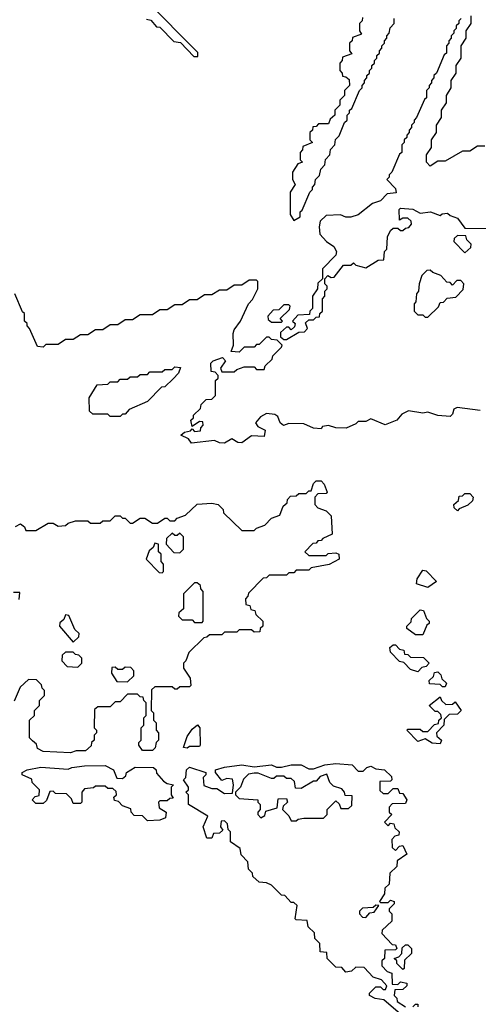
# Model space of a CAD drawing. Extents: x 2708302 to 2968450, y 494490 to 722710.
# Tile 77 of 256: x 2803900 to 2805749, y 637640 to 641610. Entities that reach past the tile are written whole.
import ezdxf

# ---------------------------------------------------------------- set-up
doc = ezdxf.new("R2010")
doc.units = 0

msp = doc.modelspace()

# ---------------------------------------------------------------- linework, layer by layer
at = {"layer": '0CON20XD'}
for points in [[(2804411.7, 641611.7), (2804428.3, 641608.3), (2804451.7, 641581.7), (2804465, 641580), (2804521.7, 641521.7), (2804548.3, 641518.3), (2804601.7, 641461.7), (2804618.3, 641461.7), (2804618.3, 641478.3), (2804408.3, 641688.3)], [(2805281.7, 641618.3), (2805280, 641605), (2805270, 641595), (2805270, 641565), (2805278.3, 641551.7), (2805241.7, 641538.3), (2805240, 641525), (2805230, 641515), (2805230, 641485), (2805238.3, 641471.7), (2805201.7, 641458.3), (2805200, 641445), (2805190, 641435), (2805190, 641405), (2805200, 641395), (2805201.7, 641381.7), (2805215, 641380), (2805228.3, 641368.3), (2805230, 641345), (2805210, 641325), (2805210, 641305), (2805190, 641285), (2805190, 641265), (2805170, 641245), (2805170, 641225), (2805151.7, 641208.3), (2805145, 641190), (2805105, 641190), (2805095, 641180), (2805081.7, 641178.3), (2805080, 641165), (2805070, 641155), (2805070, 641125), (2805080, 641115), (2805041.7, 641098.3), (2805040, 641085), (2805030, 641075), (2805030, 641045), (2805040, 641035), (2805021.7, 641028.3), (2805000, 640995), (2805000, 640965), (2805010, 640945), (2804990, 640915), (2804990, 640825), (2805005, 640800)], [(2805005, 640800), (2805030, 640815), (2805030, 640835), (2805038.3, 640841.7), (2805070, 640915), (2805080, 640925), (2805080, 640935), (2805090, 640945), (2805092.5, 640965), (2805108.3, 640981.7), (2805113.3, 641006.7), (2805130, 641025), (2805133.3, 641046.7), (2805150, 641065), (2805153.3, 641086.7), (2805170, 641105), (2805173.3, 641126.7), (2805188.3, 641141.7), (2805210, 641195), (2805220, 641205), (2805220, 641225), (2805230, 641235), (2805230, 641245), (2805238.3, 641251.7), (2805270, 641325), (2805280, 641335), (2805280, 641345), (2805290, 641355), (2805290, 641365), (2805300, 641375), (2805300, 641385), (2805310, 641395), (2805310, 641405), (2805320, 641415), (2805320, 641425), (2805330, 641435), (2805330, 641445), (2805340, 641455), (2805340, 641465), (2805350, 641475), (2805350, 641485), (2805360, 641495), (2805360, 641505), (2805370, 641515), (2805370, 641525), (2805380, 641535), (2805380, 641545), (2805390, 641555), (2805393, 641577), (2805410, 641595), (2805410, 641615)], [(2805680, 641615), (2805670, 641605), (2805670, 641595), (2805660, 641585), (2805660, 641575), (2805650, 641565), (2805650, 641555), (2805640, 641545), (2805640, 641535), (2805630, 641525), (2805630, 641515), (2805620, 641505), (2805620, 641475), (2805611.7, 641468.3), (2805580, 641395), (2805570, 641385), (2805570, 641375), (2805560, 641365), (2805560, 641355), (2805550, 641345), (2805550, 641335), (2805540, 641325), (2805540, 641295), (2805531.7, 641288.3), (2805500, 641215), (2805490, 641205), (2805490, 641195), (2805480, 641185), (2805480, 641175), (2805470, 641165), (2805470, 641155), (2805460, 641145), (2805460, 641135), (2805450, 641125), (2805450, 641115), (2805440, 641105), (2805440, 641075), (2805431.7, 641068.3), (2805400, 640995), (2805390, 640985), (2805390, 640975), (2805380, 640965), (2805415, 640930), (2805418.3, 640911.7), (2805381.7, 640908.3), (2805355, 640880), (2805321.7, 640868.3), (2805265, 640823.8), (2805235, 640813.3), (2805215, 640813.3), (2805193, 640823), (2805135, 640820), (2805111.7, 640798.3), (2805106.7, 640775), (2805110, 640745), (2805136.2, 640716.2), (2805166.7, 640695), (2805177.5, 640675)], [(2805775, 641100), (2805745, 641100), (2805715, 641080), (2805685, 641080), (2805615, 641040), (2805585, 641040), (2805555, 641020), (2805540, 641035), (2805540, 641065), (2805560, 641095), (2805560, 641125), (2805580, 641155), (2805580, 641185), (2805600, 641215), (2805600, 641245), (2805620, 641275), (2805620, 641305), (2805640, 641335), (2805640, 641365), (2805660, 641395), (2805660, 641425), (2805680, 641455), (2805680, 641505), (2805700, 641535), (2805700, 641565), (2805720, 641595), (2805720, 641625)], [(2805177.5, 640675), (2805175, 640660), (2805120, 640605), (2805120, 640565), (2805101.7, 640548.3), (2805100, 640525), (2805080, 640495), (2805080, 640445), (2805070, 640435), (2805068.3, 640421.7), (2805021.7, 640418.3), (2805000, 640395), (2805010, 640385), (2805008.3, 640371.7), (2804995, 640360), (2804985, 640370), (2804975, 640370), (2804951.7, 640348.3), (2804951.7, 640331.7), (2804965, 640320), (2804975, 640320), (2805025, 640350), (2805048.3, 640351.7), (2805060, 640365), (2805051.7, 640388.3), (2805065, 640400), (2805085, 640400), (2805095, 640410), (2805108.3, 640411.7), (2805110, 640425), (2805120, 640435), (2805120, 640485), (2805130, 640495), (2805130, 640515), (2805140, 640525), (2805140, 640535), (2805130, 640545), (2805130, 640565), (2805141.7, 640578.3), (2805155, 640570), (2805168.3, 640571.7), (2805205, 640620), (2805235, 640620), (2805245, 640630), (2805255, 640620), (2805295, 640610), (2805345, 640640), (2805368.3, 640641.7), (2805370, 640675), (2805380, 640685), (2805382.5, 640735), (2805395, 640760), (2805405, 640770), (2805425, 640770), (2805435, 640760), (2805445, 640760), (2805455, 640770), (2805468.3, 640771.7), (2805480, 640785), (2805478.3, 640798.3), (2805465, 640810), (2805445, 640810), (2805431.7, 640801.7), (2805430, 640845), (2805435, 640850), (2805485, 640846.7), (2805515, 640830), (2805555.9, 640835.9), (2805595, 640820), (2805603, 640827), (2805625, 640830), (2805635, 640820), (2805665, 640810), (2805695, 640770), (2805801.7, 640768.3)], [(2805695, 640670), (2805718.3, 640691.7), (2805720, 640705), (2805703, 640723), (2805698.3, 640738.3), (2805665, 640740), (2805651.7, 640728.3), (2805650, 640715), (2805695, 640670)], [(2805545, 640410), (2805588.3, 640451.7), (2805595, 640470), (2805608.3, 640471.7), (2805623, 640487), (2805658.3, 640491.7), (2805688.3, 640521.7), (2805690, 640545), (2805678.3, 640558.3), (2805661.7, 640558.3), (2805645, 640540), (2805635, 640550), (2805621.7, 640551.7), (2805598.3, 640578.3), (2805565, 640590), (2805555, 640600), (2805541.7, 640598.3), (2805521.7, 640578.3), (2805510, 640545), (2805507.5, 640515), (2805500, 640505), (2805497, 640473), (2805490, 640465), (2805490, 640435), (2805505, 640420), (2805525, 640420), (2805535, 640410), (2805545, 640410)], [(2805756.4, 640033.6), (2805663.3, 640046.7), (2805650, 640040), (2805645, 640020), (2805635, 640010), (2805585, 640014), (2805545, 640027.5), (2805525, 640023.8), (2805467, 640033), (2805440, 640020), (2805420, 639995), (2805373, 639977), (2805315, 640000), (2805295, 639990), (2805265, 639990), (2805255, 639980), (2805216.4, 639963.6), (2805175, 639963.8), (2805145, 639973.3), (2805120, 639970), (2805115, 639960), (2805085, 639963.3), (2805045, 639980), (2804985, 639982.5), (2804963.6, 639973.6), (2804950, 639985), (2804940, 640010), (2804928.3, 640018.3), (2804895, 640022.5), (2804870.7, 640009.3), (2804850, 639985), (2804860, 639970), (2804890, 639955), (2804885, 639930), (2804835, 639932.5), (2804795, 639903.8), (2804780, 639905), (2804755, 639920), (2804725, 639902.5), (2804705, 639903.8), (2804685, 639913.3), (2804593, 639903), (2804580, 639920), (2804550, 639935), (2804565, 639947.5), (2804588.3, 639951.7), (2804595, 639960), (2804605, 639950), (2804628.3, 639951.7), (2804630, 639965), (2804640, 639975), (2804638.3, 639988.3), (2804625, 639990), (2804595, 639970), (2804590, 639995), (2804600, 640005), (2804600, 640015), (2804628.3, 640041.7), (2804631.7, 640058.3), (2804651.7, 640078.3), (2804675, 640080), (2804690, 640095), (2804690, 640155), (2804700, 640165), (2804700, 640175), (2804688.3, 640188.3), (2804671.7, 640191.7), (2804670, 640225), (2804680, 640235), (2804717.5, 640247.5), (2804730, 640235), (2804710, 640205), (2804715, 640190), (2804765, 640190), (2804775, 640200), (2804805, 640210), (2804845, 640210), (2804855, 640200), (2804885, 640200), (2804890, 640215), (2804918.3, 640241.7), (2804920, 640255), (2804955, 640290), (2804958.3, 640298.3), (2804938.3, 640318.3), (2804915, 640320), (2804905, 640330), (2804895, 640330), (2804865, 640300), (2804855, 640300), (2804845, 640290), (2804805, 640290), (2804785, 640270), (2804752.5, 640272.5), (2804761.7, 640298.3), (2804760, 640345), (2804765, 640360), (2804790, 640395), (2804822.5, 640465), (2804838.3, 640481.7), (2804860, 640525), (2804860, 640555), (2804855, 640560), (2804825, 640560), (2804795, 640540), (2804765, 640540), (2804735, 640520), (2804705, 640520), (2804675, 640500), (2804645, 640500), (2804615, 640480), (2804585, 640480), (2804555, 640460), (2804525, 640460), (2804495, 640440), (2804465, 640440), (2804435, 640420), (2804385, 640420), (2804355, 640400), (2804325, 640400), (2804295, 640380), (2804265, 640380), (2804235, 640360), (2804205, 640360), (2804175, 640340), (2804145, 640340), (2804115, 640320), (2804085, 640320), (2804055, 640300), (2804005, 640300), (2803995, 640290), (2803971.7, 640291.7), (2803940, 640365), (2803930, 640375), (2803930, 640385), (2803920, 640395), (2803920, 640425), (2803911.7, 640431.7), (2803880, 640505)], [(2804955, 640390), (2804960, 640395), (2804950, 640405), (2804988.3, 640441.7), (2804990, 640455), (2804985, 640460), (2804965, 640460), (2804945, 640440), (2804921.7, 640438.3), (2804900, 640415), (2804901.7, 640401.7), (2804915, 640390), (2804955, 640390)], [(2804305, 640010), (2804265, 640010), (2804255, 640020), (2804195, 640020), (2804181.7, 640031.7), (2804180, 640085), (2804211.7, 640138.3), (2804255, 640140), (2804265, 640150), (2804295, 640150), (2804305, 640160), (2804335, 640160), (2804345, 640170), (2804375, 640170), (2804385, 640180), (2804415, 640180), (2804425, 640190), (2804475, 640190), (2804485, 640200), (2804515, 640200), (2804525, 640210), (2804548.3, 640208.3), (2804540, 640185), (2804518.3, 640161.7), (2804485, 640130), (2804471.7, 640128.3), (2804415, 640070), (2804341.7, 640038.3), (2804325, 640020), (2804315, 640020), (2804305, 640010)], [(2803883.6, 639566.4), (2803903, 639577), (2803920, 639565), (2803925, 639550), (2803965, 639550), (2804015, 639580), (2804035, 639580), (2804055, 639567.5), (2804085, 639570), (2804095, 639580), (2804125, 639590), (2804175, 639590), (2804185, 639580), (2804225, 639580), (2804235, 639590), (2804265, 639590), (2804285, 639610), (2804305, 639610), (2804315, 639600), (2804325, 639600), (2804345, 639580), (2804355, 639580), (2804385, 639600), (2804405, 639600), (2804435, 639580), (2804455, 639580), (2804485, 639600), (2804495, 639600), (2804505, 639590), (2804525, 639590), (2804535, 639600), (2804568.3, 639611.7), (2804615, 639656.2), (2804675, 639660), (2804700, 639655), (2804720, 639635), (2804721.7, 639621.7), (2804795, 639550), (2804845, 639550), (2804855, 639560), (2804888.3, 639571.7), (2804915, 639600), (2804948.3, 639611.7), (2804961.7, 639648.3), (2804978.3, 639661.7), (2804980, 639675), (2804991.7, 639688.3), (2805015, 639690), (2805025, 639700), (2805055, 639700), (2805065, 639710), (2805075, 639710), (2805085, 639740), (2805095, 639750), (2805115, 639750), (2805127, 639737), (2805140, 639705), (2805135, 639700), (2805101.7, 639698.3), (2805090, 639685), (2805090, 639655), (2805101.7, 639641.7), (2805135, 639630), (2805155, 639610), (2805160, 639535), (2805121.7, 639518.3), (2805115, 639510), (2805101.7, 639508.3), (2805095, 639500), (2805081.7, 639498.3), (2805050, 639465), (2805065, 639450), (2805135, 639450), (2805143, 639457), (2805175, 639460), (2805186.7, 639455), (2805187.5, 639435), (2805147, 639413), (2805075, 639400), (2805065, 639390), (2805015, 639390), (2805005, 639380), (2804985, 639380), (2804975, 639370), (2804905, 639370), (2804895, 639360), (2804881.7, 639358.3), (2804821.7, 639298.3), (2804820, 639285), (2804810, 639275), (2804811.7, 639251.7), (2804828.3, 639248.3), (2804831.7, 639231.7), (2804848.3, 639228.3), (2804851.7, 639211.7), (2804880, 639185), (2804880, 639165), (2804870, 639155), (2804868.3, 639141.7), (2804845, 639140), (2804835, 639150), (2804785, 639150), (2804775, 639140), (2804725, 639140), (2804715, 639130), (2804665, 639130), (2804655, 639120), (2804641.7, 639118.3), (2804581.7, 639058.3), (2804570, 639025), (2804560, 639015), (2804560, 638995), (2804587.5, 638955), (2804590, 638925), (2804585, 638920), (2804545, 638920), (2804535, 638910), (2804525, 638910), (2804515, 638920), (2804445, 638920), (2804431.7, 638908.3), (2804430, 638825), (2804440, 638815), (2804440, 638785), (2804450, 638775), (2804450, 638745), (2804460, 638735), (2804460, 638705), (2804450, 638695), (2804446.4, 638673.6), (2804435, 638663.8), (2804395, 638663.3), (2804380, 638685), (2804380, 638695), (2804390, 638705), (2804390, 638755), (2804400, 638765), (2804400, 638795), (2804410, 638805), (2804410, 638855), (2804400, 638865), (2804398.3, 638878.3), (2804385, 638880), (2804375, 638890), (2804335, 638890), (2804305, 638860), (2804285, 638860), (2804265, 638840), (2804215, 638840), (2804201.7, 638828.3), (2804200, 638755), (2804210, 638745), (2804210, 638735), (2804200, 638725), (2804200, 638705), (2804190, 638695), (2804188.3, 638681.7), (2804165, 638662.5), (2804128.3, 638661.7), (2804105, 638654.3), (2803995, 638660), (2803971.7, 638671.7), (2803968.3, 638688.3), (2803951.7, 638701.7), (2803940, 638715), (2803940, 638785), (2803960, 638805), (2803960, 638825), (2803980, 638845), (2803980, 638865), (2804000, 638885), (2804000, 638905), (2803990, 638915), (2803988.3, 638928.3), (2803968.3, 638948.3), (2803935, 638950), (2803901.7, 638918.3), (2803878.3, 638861.7)], [(2805665, 639630), (2805651.7, 639641.7), (2805650, 639655), (2805668.3, 639671.7), (2805671.7, 639688.3), (2805685, 639690), (2805695, 639700), (2805715, 639700), (2805727.5, 639685), (2805725, 639670), (2805707, 639653), (2805671.7, 639638.3), (2805665, 639630)], [(2804545, 639460), (2804560, 639475), (2804560, 639525), (2804545, 639540), (2804535, 639530), (2804525, 639530), (2804515, 639540), (2804491.7, 639518.3), (2804490, 639495), (2804521.7, 639461.7), (2804545, 639460)], [(2804475, 639380), (2804480, 639385), (2804480, 639415), (2804470, 639425), (2804470, 639455), (2804460, 639465), (2804460, 639495), (2804445, 639500), (2804438.3, 639481.7), (2804421.7, 639468.3), (2804410, 639435), (2804461.7, 639381.7), (2804475, 639380)], [(2805545, 639320), (2805500, 639335), (2805502.5, 639355), (2805525, 639390), (2805538.3, 639388.3), (2805580, 639345), (2805545, 639320)], [(2804635, 639180), (2804640, 639185), (2804640, 639305), (2804630, 639315), (2804628.3, 639328.3), (2804615, 639340), (2804605, 639340), (2804560, 639295), (2804560, 639235), (2804541.7, 639218.3), (2804540, 639205), (2804555, 639190), (2804595, 639190), (2804605, 639180), (2804635, 639180)], [(2803898.3, 639271.7), (2803900, 639300), (2803875, 639300)], [(2804115, 639100), (2804138.3, 639121.7), (2804140, 639135), (2804121.7, 639151.7), (2804098.3, 639208.3), (2804085, 639210), (2804078.3, 639191.7), (2804061.7, 639178.3), (2804060, 639165), (2804115, 639100)], [(2805525, 639130), (2805495, 639130), (2805460, 639155), (2805460, 639165), (2805478.3, 639181.7), (2805480, 639195), (2805515, 639230), (2805528.3, 639228.3), (2805540, 639195), (2805550, 639185), (2805550, 639175), (2805541.7, 639168.3), (2805525, 639130)], [(2804135, 639000), (2804150, 639015), (2804150, 639035), (2804138.3, 639048.3), (2804125, 639050), (2804115, 639060), (2804085, 639060), (2804071.7, 639048.3), (2804070, 639025), (2804091.7, 639001.7), (2804135, 639000)], [(2805505, 638980), (2805475, 638990), (2805448.3, 639018.3), (2805431.7, 639021.7), (2805395, 639060), (2805391.7, 639078.3), (2805405, 639090), (2805415, 639090), (2805431.7, 639071.7), (2805448.3, 639068.3), (2805451.7, 639051.7), (2805465, 639050), (2805475, 639040), (2805528.3, 639038.3), (2805550, 639015), (2805538.3, 639001.7), (2805521.7, 638998.3), (2805505, 638980)], [(2804335, 638940), (2804360, 638965), (2804360, 638985), (2804348.3, 638998.3), (2804325, 639000), (2804315, 638990), (2804295, 638990), (2804285, 639000), (2804271.7, 638998.3), (2804270, 638975), (2804291.7, 638941.7), (2804335, 638940)], [(2805615, 638920), (2805605, 638920), (2805595, 638930), (2805551.7, 638931.7), (2805550, 638945), (2805568.3, 638961.7), (2805571.7, 638978.3), (2805585, 638980), (2805598.3, 638968.3), (2805601.7, 638951.7), (2805620, 638935), (2805615, 638920)], [(2805595, 638690), (2805563, 638693), (2805535, 638710), (2805505, 638700), (2805460, 638745), (2805465, 638750), (2805515, 638750), (2805525, 638740), (2805545, 638740), (2805571.7, 638768.3), (2805588.3, 638771.7), (2805590, 638785), (2805600, 638795), (2805598.3, 638808.3), (2805585, 638820), (2805575, 638820), (2805550, 638845), (2805595, 638880), (2805600, 638865), (2805618.3, 638848.3), (2805645, 638850), (2805655, 638860), (2805680, 638825), (2805665, 638810), (2805631.7, 638808.3), (2805611.7, 638788.3), (2805610, 638765), (2805580, 638735), (2805581.7, 638721.7), (2805600, 638705), (2805595, 638690)], [(2804575, 638672.5), (2804560, 638675), (2804575, 638720), (2804595, 638750), (2804617, 638767), (2804626.7, 638755), (2804627.5, 638685), (2804625, 638680), (2804585, 638680), (2804575, 638672.5)], [(2804415, 638380), (2804395, 638400), (2804361.7, 638401.7), (2804350, 638415), (2804348.3, 638428.3), (2804315, 638440), (2804298.3, 638458.3), (2804281.7, 638461.7), (2804280, 638475), (2804290, 638485), (2804288.3, 638498.3), (2804275, 638510), (2804255, 638510), (2804245, 638520), (2804205, 638520), (2804197, 638513), (2804161.7, 638508.3), (2804150, 638495), (2804150, 638455), (2804145, 638450), (2804115, 638450), (2804108.3, 638468.3), (2804088.3, 638488.3), (2804045, 638490), (2804035, 638500), (2804021.7, 638498.3), (2804008.3, 638461.7), (2803995, 638450), (2803965, 638450), (2803950, 638465), (2803961.7, 638478.3), (2803978.3, 638481.7), (2803980, 638505), (2803950, 638535), (2803948.3, 638548.3), (2803910, 638565), (2803910, 638575), (2803930, 638585), (2803985, 638595.7), (2804095, 638587.5), (2804110, 638595), (2804161.7, 638601.7), (2804245, 638603.3), (2804277.5, 638585), (2804291.7, 638551.7), (2804315, 638550), (2804328.3, 638561.7), (2804330, 638575), (2804365, 638596), (2804440, 638595), (2804450, 638585), (2804451.7, 638571.7), (2804480, 638540), (2804495, 638530), (2804520, 638525), (2804510, 638515), (2804510, 638485), (2804518.3, 638471.7), (2804505, 638470), (2804495, 638460), (2804465, 638460), (2804460, 638455), (2804461.7, 638431.7), (2804490, 638415), (2804488.3, 638391.7), (2804465, 638382.5), (2804415, 638380)], [(2805435, 637600), (2805368.3, 637658.3), (2805333, 637663), (2805310, 637675), (2805310, 637685), (2805335, 637710), (2805355, 637710), (2805365, 637700), (2805375, 637700), (2805380, 637715), (2805358.3, 637738.3), (2805325, 637750), (2805288.3, 637788.3), (2805255, 637790), (2805237, 637773), (2805215, 637770), (2805198.3, 637788.3), (2805175, 637790), (2805161.7, 637801.7), (2805140, 637825), (2805138.3, 637848.3), (2805111.7, 637851.7), (2805110, 637885), (2805090, 637905), (2805088.3, 637928.3), (2805063, 637953), (2805058.3, 637978.3), (2805015, 637980), (2805010, 637985), (2805018.3, 638038.3), (2805005, 638050), (2804995, 638050), (2804968.3, 638078.3), (2804955, 638080), (2804915, 638120), (2804895, 638130), (2804865, 638132.5), (2804840, 638155), (2804838.3, 638168.3), (2804822.5, 638185), (2804820, 638215), (2804793, 638243), (2804788.3, 638268.3), (2804750, 638295), (2804750, 638335), (2804740, 638345), (2804738.3, 638368.3), (2804725, 638380), (2804711.7, 638378.3), (2804710, 638355), (2804718.3, 638341.7), (2804705, 638330), (2804681.7, 638328.3), (2804675, 638310), (2804655, 638310), (2804640, 638355), (2804658.3, 638398.3), (2804580, 638445), (2804580, 638485), (2804570, 638495), (2804580, 638505), (2804580, 638515), (2804560, 638545), (2804570, 638555), (2804572.5, 638585), (2804585, 638596), (2804650, 638575), (2804650, 638565), (2804640, 638555), (2804641.7, 638521.7), (2804675, 638510), (2804695, 638510), (2804725, 638490), (2804758.3, 638491.7), (2804762.5, 638525), (2804758.3, 638548.3), (2804735, 638550), (2804715, 638542.5), (2804690, 638575), (2804690, 638585), (2804725, 638596.2), (2804795.7, 638605.7), (2804845, 638597.5), (2804915, 638605.6), (2804935, 638596.7), (2804955, 638596.2), (2804995, 638605.7), (2805035, 638605.8), (2805065, 638590), (2805085, 638590), (2805130, 638605), (2805175, 638610.8), (2805240, 638605), (2805265, 638580), (2805285, 638580), (2805300, 638595), (2805315, 638600), (2805335, 638590), (2805370, 638585), (2805398.3, 638558.3), (2805400, 638545), (2805395, 638540), (2805351.7, 638538.3), (2805351.7, 638501.7), (2805365, 638490), (2805385, 638490), (2805405, 638510), (2805425, 638510), (2805431.7, 638491.7), (2805445, 638490), (2805460, 638465), (2805455, 638450), (2805401.7, 638448.3), (2805390, 638435), (2805390, 638415), (2805400, 638405), (2805370, 638375), (2805385, 638360), (2805395, 638370), (2805408.3, 638368.3), (2805411.7, 638351.7), (2805430, 638335), (2805428.3, 638321.7), (2805411.7, 638318.3), (2805400, 638305), (2805401.7, 638271.7), (2805415, 638260), (2805431.7, 638278.3), (2805445, 638280), (2805460, 638245), (2805421.7, 638218.3), (2805420, 638195), (2805391.7, 638168.3), (2805390, 638125), (2805371.7, 638108.3), (2805370, 638085), (2805350, 638055), (2805355, 638050), (2805385, 638050), (2805395, 638060), (2805410, 638055), (2805410, 638045), (2805390, 638025), (2805390, 638015), (2805400, 638005), (2805400, 637975), (2805361.7, 637938.3), (2805360, 637925), (2805401.7, 637881.7), (2805415, 637880), (2805420, 637865), (2805415, 637860), (2805371.7, 637858.3), (2805370, 637825), (2805360, 637815), (2805360, 637795), (2805381.7, 637771.7), (2805400, 637765), (2805401.7, 637721.7), (2805425, 637720), (2805435, 637730), (2805460, 637725), (2805460, 637715), (2805445, 637700), (2805411.7, 637698.3), (2805410, 637675), (2805420, 637665), (2805421.7, 637651.7), (2805455, 637630)], [(2805015, 638380), (2805023, 638387), (2805045, 638390), (2805125, 638390), (2805140, 638405), (2805140, 638425), (2805175, 638460), (2805188.3, 638448.3), (2805195, 638430), (2805225, 638430), (2805238.3, 638441.7), (2805240, 638480), (2805211.7, 638481.7), (2805210, 638495), (2805198.3, 638508.3), (2805165, 638520), (2805150, 638535), (2805138.3, 638568.3), (2805111.7, 638558.3), (2805095, 638540), (2805085, 638540), (2805035, 638510), (2805011.7, 638511.7), (2805008.3, 638538.3), (2804995, 638550), (2804975, 638550), (2804965, 638560), (2804935, 638560), (2804925, 638550), (2804915, 638550), (2804861.7, 638571.7), (2804845, 638572.5), (2804821.7, 638568.3), (2804801.7, 638548.3), (2804790, 638515), (2804770, 638495), (2804770, 638485), (2804785, 638470), (2804860, 638465), (2804860, 638455), (2804870, 638445), (2804870, 638425), (2804860, 638415), (2804860, 638405), (2804871.7, 638391.7), (2804888.3, 638401.7), (2804891.7, 638418.3), (2804938.3, 638431.7), (2804941.7, 638468.3), (2804975, 638470), (2804980, 638455), (2804961.7, 638438.3), (2804960, 638425), (2804985, 638400), (2804995, 638380), (2805015, 638380)], [(2805295, 637990), (2805311.7, 638008.3), (2805328.3, 638011.7), (2805348.3, 638038.3), (2805335, 638040), (2805325, 638030), (2805281.7, 638028.3), (2805270, 638015), (2805270, 638005), (2805281.7, 637991.7), (2805295, 637990)], [(2805445, 637780), (2805420, 637805), (2805420, 637815), (2805410, 637825), (2805428.3, 637831.7), (2805440, 637845), (2805441.7, 637868.3), (2805455, 637880), (2805465, 637880), (2805480, 637865), (2805480, 637845), (2805451.7, 637818.3), (2805450, 637785), (2805445, 637780)], [(2805485, 637630), (2805495, 637640), (2805505, 637640), (2805505, 637630)]]:
    msp.add_lwpolyline(points, dxfattribs=at)

doc.saveas('drawing.dxf')
